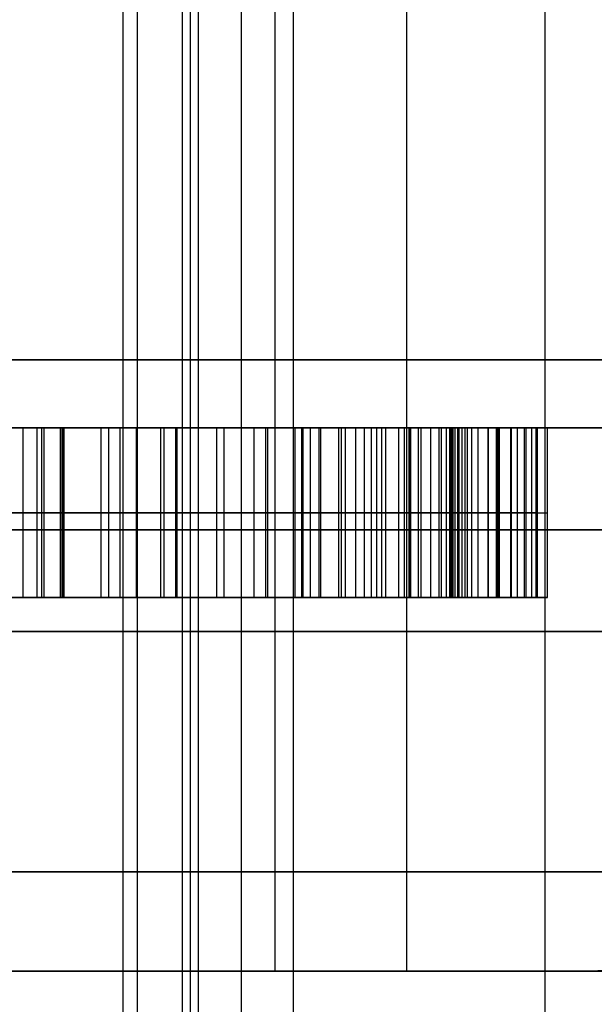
# Model space of a CAD drawing. Header units: millimetres. Extents: x 0 to 284, y -110 to 65.
# Tile 100 of 227: x 250.827 to 251.673, y -92.749 to -91.299. Entities that reach past the tile are written whole.
import ezdxf

# ---------------------------------------------------------------- set-up
doc = ezdxf.new("R2010")
doc.units = ezdxf.units.MM
doc.layers.add('Layer 01', color=7, linetype='Continuous', true_color=0x000000)

msp = doc.modelspace()

# ---------------------------------------------------------------- linework, layer by layer
at = {"layer": 'Layer 01'}
for p, q in [((250.9996, -89.25, 13.5736), (250.9996, -102.6, 13.5736)), ((251.1529, -89.25, 24.0722), (251.1529, -102.6, 24.0722)), ((251.2028, -92.7, 24.0731), (251.2028, -89.35, 24.0731)), ((251.3969, -92.7, 12.9548), (251.3969, -89.35, 12.9548)), ((250.9789, -106.2, 17.3997), (250.9789, -89.7, 17.3997)), ((251.078, -89.9, 31.2243), (251.078, -108.35, 31.2243)), ((250.8893, -92.15, 27.7949), (250.8893, -91.9, 27.7949)), ((250.8914, -92.15, 27.6795), (250.8914, -91.9, 27.6795)), ((251.057, -91.9, 27.7401), (251.057, -92.15, 27.7401)), ((251.2429, -91.9, 28.1088), (251.2429, -92.15, 28.1088)), ((251.3527, -92.15, 28.0594), (251.3527, -91.9, 28.0594)), ((251.4676, -91.9, 27.7216), (251.4676, -92.15, 27.7216)), ((251.529, -92.15, 28.3446), (251.529, -91.9, 28.3446)), ((251.5312, -92.15, 27.383), (251.5312, -91.9, 27.383)), ((251.5335, -92.15, 9.3683), (251.5335, -91.9, 9.3683)), ((251.5513, -92.15, 8.9246), (251.5513, -91.9, 8.9246)), ((251.5601, -92.15, 9.1486), (251.5601, -91.9, 9.1486)), ((251.5805, -91.9, 27.8647), (251.5805, -92.15, 27.8647)), ((251.5873, -92.15, 8.2989), (251.5873, -91.9, 8.2989)), ((250.7227, -92.025, 27.792), (251.056, -92.025, 27.7978)), ((251.058, -92.025, 27.6824), (250.7247, -92.025, 27.6766)), ((251.056, -92.025, 27.7978), (251.058, -92.025, 27.6824)), ((251.2438, -92.025, 28.0575), (251.242, -92.025, 28.1601)), ((251.4617, -92.025, 28.0613), (251.2438, -92.025, 28.0575)), ((251.4736, -92.025, 27.3819), (251.4617, -92.025, 28.0613)), ((251.5889, -92.025, 27.384), (251.4736, -92.025, 27.3819)), ((251.4858, -92.025, 28.3438), (251.5721, -92.025, 28.3454)), ((251.5499, -92.025, 9.3685), (251.517, -92.025, 9.368)), ((251.5703, -92.025, 8.9287), (251.5323, -92.025, 8.9206)), ((251.5499, -92.025, 9.3685), (251.5703, -92.025, 8.9287)), ((251.5704, -92.025, 8.3202), (251.6041, -92.025, 8.2776)), ((251.5721, -92.025, 28.3454), (251.5889, -92.025, 27.384)), ((250.8529, -92.15, 8.6882), (250.6715, -92.15, 8.6851)), ((250.7237, -92.15, 27.7343), (251.057, -92.15, 27.7401)), ((250.8914, -92.15, 27.6795), (250.8893, -92.15, 27.7949)), ((251.1244, -92.15, 9.3587), (251.126, -92.15, 9.2681)), ((251.146, -92.15, 8.1251), (251.1478, -92.15, 8.0213)), ((251.412, -92.15, 28.0605), (251.4096, -92.15, 28.2015)), ((251.4651, -92.15, 27.8645), (251.5805, -92.15, 27.8665)), ((251.6528, -92.7, 24.081), (251.2028, -92.7, 24.0731)), ((251.8468, -92.7, 12.9627), (251.3969, -92.7, 12.9548))]:
    msp.add_line(p, q, dxfattribs=at)
at = {"layer": 'Layer 01', "extrusion": (-1.1102e-16, 1, -1.93786e-18)}
msp.add_arc((-250.5, 18.5, -91.8), 11.25, 89, 269, dxfattribs=at)
at = {"layer": 'Layer 01', "extrusion": (-9.9898e-17, 1, -6.39099e-16)}
msp.add_arc((-250.5, 18.5, -91.9), 11.15, 89, 269, dxfattribs=at)
at = {"layer": 'Layer 01', "extrusion": (1.1102e-16, -1, 1.93786e-18)}
for centre in [(250.403, 24.0592, 91.9), (250.597, 12.9408, 91.9)]:
    msp.add_arc(centre, 1.75, 271, 91, dxfattribs=at)
at = {"layer": 'Layer 01', "extrusion": (1.66134e-16, -1, -3.15555e-15)}
msp.add_arc((250.5, 18.5, 91.9), 2.25, 271, 91, dxfattribs=at)
at = {"layer": 'Layer 01', "extrusion": (0, 1, 0)}
for centre, radius in [((-250.403, 24.0592, -92.05), 1.75), ((-250.5, 18.5, -92.05), 2.25), ((-250.597, 12.9408, -92.05), 1.75)]:
    msp.add_arc(centre, radius, 89, 269, dxfattribs=at)
at = {"layer": 'Layer 01', "extrusion": (7.72537e-15, 1, -2.66158e-16)}
msp.add_arc((-250.403, 24.0592, -92.2), 1.75, 89, 179, dxfattribs=at)
at = {"layer": 'Layer 01', "extrusion": (-8.11925e-15, -1, -1.41722e-16)}
for centre in [(250.403, 24.0592, 92.2), (250.597, 12.9408, 92.2)]:
    msp.add_arc(centre, 1.75, 271, 1, dxfattribs=at)
at = {"layer": 'Layer 01', "extrusion": (-3.93885e-16, 1, -4.0788e-16)}
msp.add_arc((-250.5, 18.5, -92.2), 2.25, 89, 179, dxfattribs=at)
at = {"layer": 'Layer 01', "extrusion": (1.00658e-29, -1, -9.72042e-30)}
msp.add_arc((250.5, 18.5, 92.2), 2.25, 271, 1, dxfattribs=at)
at = {"layer": 'Layer 01', "extrusion": (1.41722e-16, -1, -8.11925e-15)}
msp.add_arc((250.597, 12.9408, 92.2), 1.75, 1, 91, dxfattribs=at)
at = {"layer": 'Layer 01', "extrusion": (0.017452, -3.46945e-18, -0.999848)}
msp.add_arc((-92.2, 252.0347, -19.6854), 0.5, 90, 180, dxfattribs=at)
at = {"layer": 'Layer 01', "extrusion": (6.99744e-18, 1, -4.00883e-16)}
for start, end in [(359, 179), (179, 359)]:
    msp.add_arc((-250.5, 18.5, -92.7), 1.25, start, end, dxfattribs=at)
at = {"layer": 'Layer 01', "extrusion": (4.39889e-17, 1, -8.88237e-15)}
for centre in [(-250.403, 24.0592, -92.7), (-250.597, 12.9408, -92.7)]:
    msp.add_arc(centre, 0.8, 89, 269, dxfattribs=at)
at = {"layer": 'Layer 01'}
for points, degree in [([(251.2298, -102.6, 12.5383), (251.2298, -95.925, 12.5383), (251.2298, -89.25, 12.5383)], 2), ([(251.6003, -89.7, 18.9789), (251.6003, -97.95, 18.9789), (251.6003, -106.2, 18.9789)], 2), ([(251.066, -89.9, 31.9131), (251.066, -99.15, 31.9131), (251.066, -108.4, 31.9131)], 2), ([(251.09, -107.4, 30.5355), (251.09, -98.65, 30.5355), (251.09, -89.9, 30.5355)], 2), ([(250.8317, -91.9, 8.186), (250.7281, -91.9, 8.2989), (250.6753, -91.9, 8.4598), (250.6716, -91.9, 8.6666)], 3), ([(251.056, -91.9, 27.7978), (250.8893, -91.9, 27.7949), (250.7227, -91.9, 27.792)], 2), ([(250.7247, -91.9, 27.6766), (250.8914, -91.9, 27.6795), (251.058, -91.9, 27.6824)], 2), ([(250.8118, -91.9, 9.1673), (250.9087, -91.9, 9.2943), (251.0286, -91.9, 9.3594), (251.172, -91.9, 9.362)], 3), ([(250.8317, -92.15, 8.186), (250.8317, -92.025, 8.186), (250.8317, -91.9, 8.186)], 2), ([(251.1894, -91.9, 8.0201), (251.0543, -91.9, 8.0178), (250.9353, -91.9, 8.0731), (250.8317, -91.9, 8.186)], 3), ([(250.8525, -92.15, 8.7037), (250.8525, -92.025, 8.7037), (250.8525, -91.9, 8.7037)], 2), ([(250.8591, -92.15, 8.8518), (250.8591, -92.025, 8.8518), (250.8591, -91.9, 8.8518)], 2), ([(250.8628, -92.15, 8.5558), (250.8628, -92.025, 8.5558), (250.8628, -91.9, 8.5558)], 2), ([(250.8866, -92.15, 8.9883), (250.8866, -92.025, 8.9883), (250.8866, -91.9, 8.9883)], 2), ([(250.8923, -92.15, 8.4137), (250.8923, -92.025, 8.4137), (250.8923, -91.9, 8.4137)], 2), ([(250.9466, -92.15, 9.1212), (250.9466, -92.025, 9.1212), (250.9466, -91.9, 9.1212)], 2), ([(250.9578, -92.15, 8.2679), (250.9578, -92.025, 8.2679), (250.9578, -91.9, 8.2679)], 2), ([(250.9745, -92.15, 9.3113), (250.9745, -92.025, 9.3113), (250.9745, -91.9, 9.3113)], 2), ([(250.9987, -92.15, 8.0598), (250.9987, -92.025, 8.0598), (250.9987, -91.9, 8.0598)], 2), ([(251.0345, -92.15, 8.1806), (251.0345, -92.025, 8.1806), (251.0345, -91.9, 8.1806)], 2), ([(251.0396, -92.15, 9.2249), (251.0396, -92.025, 9.2249), (251.0396, -91.9, 9.2249)], 2), ([(251.058, -91.9, 27.6824), (251.057, -91.9, 27.7401), (251.056, -91.9, 27.7978)], 2), ([(251.056, -91.9, 27.7978), (251.056, -92.025, 27.7978), (251.056, -92.15, 27.7978)], 2), ([(251.058, -91.9, 27.6824), (251.058, -92.025, 27.6824), (251.058, -92.15, 27.6824)], 2), ([(251.1171, -92.15, 9.2655), (251.1171, -92.025, 9.2655), (251.1171, -91.9, 9.2655)], 2), ([(251.1281, -92.15, 8.1301), (251.1281, -92.025, 8.1301), (251.1281, -91.9, 8.1301)], 2), ([(251.172, -92.15, 9.362), (251.172, -92.025, 9.362), (251.172, -91.9, 9.362)], 2), ([(251.172, -91.9, 9.362), (251.2392, -91.9, 9.3631), (251.2999, -91.9, 9.352), (251.3525, -91.9, 9.3299)], 3), ([(251.1894, -92.15, 8.0201), (251.1894, -92.025, 8.0201), (251.1894, -91.9, 8.0201)], 2), ([(251.4027, -91.9, 8.0788), (251.3377, -91.9, 8.0415), (251.2664, -91.9, 8.0215), (251.1894, -91.9, 8.0201)], 3), ([(251.1921, -92.15, 9.2777), (251.1921, -92.025, 9.2777), (251.1921, -91.9, 9.2777)], 2), ([(251.2326, -92.15, 8.1159), (251.2326, -92.025, 8.1159), (251.2326, -91.9, 8.1159)], 2), ([(251.242, -91.9, 28.1601), (251.242, -92.025, 28.1601), (251.242, -92.15, 28.1601)], 2), ([(251.242, -91.9, 28.1601), (251.2429, -91.9, 28.1088), (251.2438, -91.9, 28.0575)], 2), ([(251.2438, -91.9, 28.0575), (251.2438, -92.025, 28.0575), (251.2438, -92.15, 28.0575)], 2), ([(251.2438, -91.9, 28.0575), (251.3527, -91.9, 28.0594), (251.4617, -91.9, 28.0613)], 2), ([(251.2552, -92.15, 9.2719), (251.2552, -92.025, 9.2719), (251.2552, -91.9, 9.2719)], 2), ([(251.2677, -92.15, 9.3546), (251.2677, -92.025, 9.3546), (251.2677, -91.9, 9.3546)], 2), ([(251.2704, -92.15, 28.1616), (251.2704, -92.025, 28.1616), (251.2704, -91.9, 28.1616)], 2), ([(251.297, -92.15, 28.1642), (251.297, -92.025, 28.1642), (251.297, -91.9, 28.1642)], 2), ([(251.3006, -92.15, 8.036), (251.3006, -92.025, 8.036), (251.3006, -91.9, 8.036)], 2), ([(251.3065, -92.15, 8.1248), (251.3065, -92.025, 8.1248), (251.3065, -91.9, 8.1248)], 2), ([(251.3218, -92.15, 28.1683), (251.3218, -92.025, 28.1683), (251.3218, -91.9, 28.1683)], 2), ([(251.3348, -92.15, 9.2407), (251.3348, -92.025, 9.2407), (251.3348, -91.9, 9.2407)], 2), ([(251.3447, -92.15, 28.1737), (251.3447, -92.025, 28.1737), (251.3447, -91.9, 28.1737)], 2), ([(251.3525, -91.9, 9.3299), (251.3525, -92.025, 9.3299), (251.3525, -92.15, 9.3299)], 2), ([(251.3602, -92.15, 8.142), (251.3602, -92.025, 8.142), (251.3602, -91.9, 8.142)], 2), ([(251.3659, -92.15, 28.1803), (251.3659, -92.025, 28.1803), (251.3659, -91.9, 28.1803)], 2), ([(251.3852, -92.15, 28.188), (251.3852, -92.025, 28.188), (251.3852, -91.9, 28.188)], 2), ([(251.3937, -92.15, 9.1935), (251.3937, -92.025, 9.1935), (251.3937, -91.9, 9.1935)], 2), ([(251.4003, -92.15, 9.3107), (251.4003, -92.025, 9.3107), (251.4003, -91.9, 9.3107)], 2), ([(251.4026, -92.15, 28.1971), (251.4026, -92.025, 28.1971), (251.4026, -91.9, 28.1971)], 2), ([(251.4027, -92.15, 8.0788), (251.4027, -92.025, 8.0788), (251.4027, -91.9, 8.0788)], 2), ([(251.6041, -91.9, 8.2776), (251.5355, -91.9, 8.1823), (251.4679, -91.9, 8.1162), (251.4027, -91.9, 8.0788)], 3), ([(251.4139, -92.15, 8.1698), (251.4139, -92.025, 8.1698), (251.4139, -91.9, 8.1698)], 2), ([(251.4139, -91.9, 8.1698), (251.4307, -91.9, 8.1804), (251.4648, -91.9, 8.2051), (251.5171, -91.9, 8.2544), (251.5527, -91.9, 8.2967), (251.5704, -91.9, 8.3202)], 3), ([(251.4183, -92.15, 28.2076), (251.4183, -92.025, 28.2076), (251.4183, -91.9, 28.2076)], 2), ([(251.4321, -92.15, 28.2195), (251.4321, -92.025, 28.2195), (251.4321, -91.9, 28.2195)], 2), ([(251.4445, -92.15, 28.2327), (251.4445, -92.025, 28.2327), (251.4445, -91.9, 28.2327)], 2), ([(251.4481, -92.15, 9.2972), (251.4481, -92.025, 9.2972), (251.4481, -91.9, 9.2972)], 2), ([(251.4552, -92.15, 28.2475), (251.4552, -92.025, 28.2475), (251.4552, -91.9, 28.2475)], 2), ([(251.4602, -92.15, 9.2993), (251.4602, -92.025, 9.2993), (251.4602, -91.9, 9.2993)], 2), ([(251.4617, -92.15, 28.0613), (251.4617, -92.025, 28.0613), (251.4617, -91.9, 28.0613)], 2), ([(251.4617, -91.9, 28.0613), (251.4676, -91.9, 27.7216), (251.4736, -91.9, 27.3819)], 2), ([(251.4629, -92.15, 9.0962), (251.4629, -92.025, 9.0962), (251.4629, -91.9, 9.0962)], 2), ([(251.4646, -92.15, 28.2637), (251.4646, -92.025, 28.2637), (251.4646, -91.9, 28.2637)], 2), ([(251.465, -92.15, 8.2071), (251.465, -92.025, 8.2071), (251.465, -91.9, 8.2071)], 2), ([(251.4723, -92.15, 28.2815), (251.4723, -92.025, 28.2815), (251.4723, -91.9, 28.2815)], 2), ([(251.4736, -91.9, 27.3819), (251.4736, -92.025, 27.3819), (251.4736, -92.15, 27.3819)], 2), ([(251.4736, -91.9, 27.3819), (251.5312, -91.9, 27.383), (251.5889, -91.9, 27.384)], 2), ([(251.4784, -92.15, 28.3008), (251.4784, -92.025, 28.3008), (251.4784, -91.9, 28.3008)], 2), ([(251.4786, -92.15, 9.3104), (251.4786, -92.025, 9.3104), (251.4786, -91.9, 9.3104)], 2), ([(251.4828, -92.15, 28.3216), (251.4828, -92.025, 28.3216), (251.4828, -91.9, 28.3216)], 2), ([(251.5721, -91.9, 28.3454), (251.529, -91.9, 28.3446), (251.4858, -91.9, 28.3438)], 2), ([(251.4858, -91.9, 28.3438), (251.4858, -92.025, 28.3438), (251.4858, -92.15, 28.3438)], 2), ([(251.4929, -92.15, 9.326), (251.4929, -92.025, 9.326), (251.4929, -91.9, 9.326)], 2), ([(251.5021, -92.15, 8.1565), (251.5021, -92.025, 8.1565), (251.5021, -91.9, 8.1565)], 2), ([(251.517, -91.9, 9.368), (251.5335, -91.9, 9.3683), (251.5499, -91.9, 9.3685)], 2), ([(251.517, -92.15, 9.368), (251.517, -92.025, 9.368), (251.517, -91.9, 9.368)], 2), ([(251.5173, -92.15, 8.2568), (251.5173, -92.025, 8.2568), (251.5173, -91.9, 8.2568)], 2), ([(251.5323, -92.15, 8.9206), (251.5323, -92.025, 8.9206), (251.5323, -91.9, 8.9206)], 2), ([(251.5703, -91.9, 8.9287), (251.5513, -91.9, 8.9246), (251.5323, -91.9, 8.9206)], 2), ([(251.5499, -91.9, 9.3685), (251.5601, -91.9, 9.1486), (251.5703, -91.9, 8.9287)], 2), ([(251.5499, -92.15, 9.3685), (251.5499, -92.025, 9.3685), (251.5499, -91.9, 9.3685)], 2), ([(251.5703, -92.15, 8.9287), (251.5703, -92.025, 8.9287), (251.5703, -91.9, 8.9287)], 2), ([(251.5704, -91.9, 8.3202), (251.5873, -91.9, 8.2989), (251.6041, -91.9, 8.2776)], 2), ([(251.5704, -92.15, 8.3202), (251.5704, -92.025, 8.3202), (251.5704, -91.9, 8.3202)], 2), ([(251.5889, -91.9, 27.384), (251.5805, -91.9, 27.8647), (251.5721, -91.9, 28.3454)], 2), ([(251.5721, -91.9, 28.3454), (251.5721, -92.025, 28.3454), (251.5721, -92.15, 28.3454)], 2), ([(251.5889, -91.9, 27.384), (251.5889, -92.025, 27.384), (251.5889, -92.15, 27.384)], 2), ([(251.6041, -92.15, 8.2776), (251.6041, -92.025, 8.2776), (251.6041, -91.9, 8.2776)], 2), ([(250.6716, -92.025, 8.6666), (250.6753, -92.025, 8.4598), (250.7281, -92.025, 8.2989), (250.8317, -92.025, 8.186)], 3), ([(251.172, -92.025, 9.362), (251.0286, -92.025, 9.3594), (250.9087, -92.025, 9.2943), (250.8118, -92.025, 9.1673)], 3), ([(250.8317, -92.025, 8.186), (250.9353, -92.025, 8.0731), (251.0543, -92.025, 8.0178), (251.1894, -92.025, 8.0201)], 3), ([(251.3525, -92.025, 9.3299), (251.2999, -92.025, 9.352), (251.2392, -92.025, 9.3631), (251.172, -92.025, 9.362)], 3), ([(251.1894, -92.025, 8.0201), (251.2664, -92.025, 8.0215), (251.3377, -92.025, 8.0415), (251.4027, -92.025, 8.0788)], 3), ([(251.4027, -92.025, 8.0788), (251.4679, -92.025, 8.1162), (251.5355, -92.025, 8.1823), (251.6041, -92.025, 8.2776)], 3), ([(251.5704, -92.025, 8.3202), (251.5527, -92.025, 8.2967), (251.5171, -92.025, 8.2544), (251.4648, -92.025, 8.2051), (251.4307, -92.025, 8.1804), (251.4139, -92.025, 8.1698)], 3), ([(250.6716, -92.15, 8.6666), (250.6753, -92.15, 8.4598), (250.7281, -92.15, 8.2989), (250.8317, -92.15, 8.186)], 3), ([(250.7227, -92.15, 27.792), (250.8893, -92.15, 27.7949), (251.056, -92.15, 27.7978)], 2), ([(251.058, -92.15, 27.6824), (250.8914, -92.15, 27.6795), (250.7247, -92.15, 27.6766)], 2), ([(251.172, -92.15, 9.362), (251.0286, -92.15, 9.3594), (250.9087, -92.15, 9.2943), (250.8118, -92.15, 9.1673)], 3), ([(250.8317, -92.15, 8.186), (250.9353, -92.15, 8.0731), (251.0543, -92.15, 8.0178), (251.1894, -92.15, 8.0201)], 3), ([(251.056, -92.15, 27.7978), (251.057, -92.15, 27.7401), (251.058, -92.15, 27.6824)], 2), ([(251.3525, -92.15, 9.3299), (251.2999, -92.15, 9.352), (251.2392, -92.15, 9.3631), (251.172, -92.15, 9.362)], 3), ([(251.1894, -92.15, 8.0201), (251.2664, -92.15, 8.0215), (251.3377, -92.15, 8.0415), (251.4027, -92.15, 8.0788)], 3), ([(251.2438, -92.15, 28.0575), (251.2429, -92.15, 28.1088), (251.242, -92.15, 28.1601)], 2), ([(251.4617, -92.15, 28.0613), (251.3527, -92.15, 28.0594), (251.2438, -92.15, 28.0575)], 2), ([(251.4027, -92.15, 8.0788), (251.4679, -92.15, 8.1162), (251.5355, -92.15, 8.1823), (251.6041, -92.15, 8.2776)], 3), ([(251.5704, -92.15, 8.3202), (251.5527, -92.15, 8.2967), (251.5171, -92.15, 8.2544), (251.4648, -92.15, 8.2051), (251.4307, -92.15, 8.1804), (251.4139, -92.15, 8.1698)], 3), ([(251.4736, -92.15, 27.3819), (251.4676, -92.15, 27.7216), (251.4617, -92.15, 28.0613)], 2), ([(251.5889, -92.15, 27.384), (251.5312, -92.15, 27.383), (251.4736, -92.15, 27.3819)], 2), ([(251.4858, -92.15, 28.3438), (251.529, -92.15, 28.3446), (251.5721, -92.15, 28.3454)], 2), ([(251.5499, -92.15, 9.3685), (251.5335, -92.15, 9.3683), (251.517, -92.15, 9.368)], 2), ([(251.5323, -92.15, 8.9206), (251.5513, -92.15, 8.9246), (251.5703, -92.15, 8.9287)], 2), ([(251.5703, -92.15, 8.9287), (251.5601, -92.15, 9.1486), (251.5499, -92.15, 9.3685)], 2), ([(251.6041, -92.15, 8.2776), (251.5873, -92.15, 8.2989), (251.5704, -92.15, 8.3202)], 2), ([(251.5721, -92.15, 28.3454), (251.5805, -92.15, 27.8647), (251.5889, -92.15, 27.384)], 2)]:
    msp.add_open_spline(points, degree=degree, dxfattribs=at)
for points, knots in [([(250.9466, -91.9, 9.1212), (250.9204, -91.9, 9.0803), (250.9007, -91.9, 9.0349), (250.8731, -91.9, 8.944), (250.8644, -91.9, 8.898), (250.8535, -91.9, 8.8027), (250.8517, -91.9, 8.7531), (250.8525, -91.9, 8.7037)], [-1, -1, -1, -1, -0.662676, -0.662676, -0.341551, -0.341551, 0, 0, 0, 0]), ([(250.8525, -91.9, 8.7037), (250.8534, -91.9, 8.6542), (250.8565, -91.9, 8.6048), (250.869, -91.9, 8.5078), (250.8784, -91.9, 8.4599), (250.9077, -91.9, 8.3626), (250.9289, -91.9, 8.3127), (250.9578, -91.9, 8.2679)], [-1, -1, -1, -1, -0.673581, -0.673581, -0.353632, -0.353632, 0, 0, 0, 0]), ([(251.1921, -91.9, 9.2777), (251.1668, -91.9, 9.2772), (251.1412, -91.9, 9.2732), (251.0893, -91.9, 9.2565), (251.0628, -91.9, 9.2424), (251.0024, -91.9, 9.1971), (250.9717, -91.9, 9.1603), (250.9466, -91.9, 9.1212)], [-1, -1, -1, -1, -0.750092, -0.750092, -0.461566, -0.461566, 0, 0, 0, 0]), ([(250.9578, -91.9, 8.2679), (250.9788, -91.9, 8.2354), (251.0044, -91.9, 8.2049), (251.062, -91.9, 8.1583), (251.0942, -91.9, 8.1408), (251.1616, -91.9, 8.1196), (251.1974, -91.9, 8.1153), (251.2326, -91.9, 8.1159)], [-1, -1, -1, -1, -0.645803, -0.645803, -0.321358, -0.321358, 0, 0, 0, 0]), ([(251.3937, -91.9, 9.1935), (251.3761, -91.9, 9.2115), (251.3563, -91.9, 9.2277), (251.3103, -91.9, 9.2554), (251.2831, -91.9, 9.2661), (251.2346, -91.9, 9.2762), (251.2133, -91.9, 9.278), (251.1921, -91.9, 9.2777)], [-1, -1, -1, -1, -0.663603, -0.663603, -0.281676, -0.281676, 0, 0, 0, 0]), ([(251.2326, -91.9, 8.1159), (251.2574, -91.9, 8.1163), (251.2823, -91.9, 8.1192), (251.3248, -91.9, 8.129), (251.3428, -91.9, 8.1348), (251.3788, -91.9, 8.1497), (251.3969, -91.9, 8.1591), (251.4139, -91.9, 8.1698)], [-1, -1, -1, -1, -0.610698, -0.610698, -0.316097, -0.316097, 0, 0, 0, 0]), ([(251.4858, -91.9, 28.3438), (251.4849, -91.9, 28.3364), (251.4832, -91.9, 28.3219), (251.4787, -91.9, 28.3011), (251.4727, -91.9, 28.2817), (251.465, -91.9, 28.2638), (251.4556, -91.9, 28.2475), (251.4448, -91.9, 28.2325), (251.4323, -91.9, 28.2193), (251.4183, -91.9, 28.2072), (251.4026, -91.9, 28.1967), (251.385, -91.9, 28.1876), (251.3655, -91.9, 28.1799), (251.3443, -91.9, 28.1733), (251.3213, -91.9, 28.1679), (251.2965, -91.9, 28.1639), (251.2699, -91.9, 28.1613), (251.2515, -91.9, 28.1605), (251.242, -91.9, 28.1601)], [-1, -1, -1, -1, -0.934225, -0.872277, -0.813004, -0.756384, -0.701737, -0.6482, -0.595178, -0.54193, -0.486852, -0.429223, -0.368413, -0.303723, -0.23479, -0.161396, -0.083227, 0, 0, 0, 0]), ([(251.3525, -91.9, 9.3299), (251.3683, -91.9, 9.3232), (251.3842, -91.9, 9.3167), (251.4158, -91.9, 9.3049), (251.4315, -91.9, 9.2969), (251.4481, -91.9, 9.2972)], [-1, -1, -1, -1, -0.491334, -0.491334, 0, 0, 0, 0]), ([(251.5323, -91.9, 8.9206), (251.5146, -91.9, 8.981), (251.4928, -91.9, 9.0408), (251.444, -91.9, 9.1312), (251.4215, -91.9, 9.165), (251.3937, -91.9, 9.1935)], [-1, -1, -1, -1, -0.387428, -0.387428, 0, 0, 0, 0]), ([(251.4481, -91.9, 9.2972), (251.4522, -91.9, 9.2972), (251.4563, -91.9, 9.298), (251.4669, -91.9, 9.3017), (251.4732, -91.9, 9.3057), (251.4839, -91.9, 9.315), (251.4886, -91.9, 9.3204), (251.5027, -91.9, 9.3388), (251.5104, -91.9, 9.3533), (251.517, -91.9, 9.368)], [-1, -1, -1, -1, -0.881434, -0.881434, -0.67307, -0.67307, -0.468683, -0.468683, 0, 0, 0, 0]), ([(250.8525, -92.025, 8.7037), (250.8517, -92.025, 8.7531), (250.8535, -92.025, 8.8027), (250.8644, -92.025, 8.898), (250.8731, -92.025, 8.944), (250.9007, -92.025, 9.0349), (250.9204, -92.025, 9.0803), (250.9466, -92.025, 9.1212)], [0, 0, 0, 0, 0.341551, 0.341551, 0.662676, 0.662676, 1, 1, 1, 1]), ([(250.9578, -92.025, 8.2679), (250.9289, -92.025, 8.3127), (250.9077, -92.025, 8.3626), (250.8784, -92.025, 8.4599), (250.869, -92.025, 8.5078), (250.8565, -92.025, 8.6048), (250.8534, -92.025, 8.6542), (250.8525, -92.025, 8.7037)], [0, 0, 0, 0, 0.353632, 0.353632, 0.673581, 0.673581, 1, 1, 1, 1]), ([(250.9466, -92.025, 9.1212), (250.9717, -92.025, 9.1603), (251.0024, -92.025, 9.1971), (251.0628, -92.025, 9.2424), (251.0893, -92.025, 9.2565), (251.1412, -92.025, 9.2732), (251.1668, -92.025, 9.2772), (251.1921, -92.025, 9.2777)], [0, 0, 0, 0, 0.461566, 0.461566, 0.750092, 0.750092, 1, 1, 1, 1]), ([(251.2326, -92.025, 8.1159), (251.1974, -92.025, 8.1153), (251.1616, -92.025, 8.1196), (251.0942, -92.025, 8.1408), (251.062, -92.025, 8.1583), (251.0044, -92.025, 8.2049), (250.9788, -92.025, 8.2354), (250.9578, -92.025, 8.2679)], [0, 0, 0, 0, 0.321358, 0.321358, 0.645803, 0.645803, 1, 1, 1, 1]), ([(251.1921, -92.025, 9.2777), (251.2133, -92.025, 9.278), (251.2346, -92.025, 9.2762), (251.2831, -92.025, 9.2661), (251.3103, -92.025, 9.2554), (251.3563, -92.025, 9.2277), (251.3761, -92.025, 9.2115), (251.3937, -92.025, 9.1935)], [0, 0, 0, 0, 0.281676, 0.281676, 0.663603, 0.663603, 1, 1, 1, 1]), ([(251.4139, -92.025, 8.1698), (251.3969, -92.025, 8.1591), (251.3788, -92.025, 8.1497), (251.3428, -92.025, 8.1348), (251.3248, -92.025, 8.129), (251.2823, -92.025, 8.1192), (251.2574, -92.025, 8.1163), (251.2326, -92.025, 8.1159)], [0, 0, 0, 0, 0.316097, 0.316097, 0.610698, 0.610698, 1, 1, 1, 1]), ([(251.242, -92.025, 28.1601), (251.2515, -92.025, 28.1605), (251.2699, -92.025, 28.1613), (251.2965, -92.025, 28.1639), (251.3213, -92.025, 28.1679), (251.3443, -92.025, 28.1733), (251.3655, -92.025, 28.1799), (251.385, -92.025, 28.1876), (251.4026, -92.025, 28.1967), (251.4183, -92.025, 28.2072), (251.4323, -92.025, 28.2193), (251.4448, -92.025, 28.2325), (251.4556, -92.025, 28.2475), (251.465, -92.025, 28.2638), (251.4727, -92.025, 28.2817), (251.4787, -92.025, 28.3011), (251.4832, -92.025, 28.3219), (251.4849, -92.025, 28.3364), (251.4858, -92.025, 28.3438)], [0, 0, 0, 0, 0.083227, 0.161396, 0.23479, 0.303723, 0.368413, 0.429223, 0.486852, 0.54193, 0.595178, 0.6482, 0.701737, 0.756384, 0.813004, 0.872277, 0.934225, 1, 1, 1, 1]), ([(251.4481, -92.025, 9.2972), (251.4315, -92.025, 9.2969), (251.4158, -92.025, 9.3049), (251.3842, -92.025, 9.3167), (251.3683, -92.025, 9.3232), (251.3525, -92.025, 9.3299)], [0, 0, 0, 0, 0.491334, 0.491334, 1, 1, 1, 1]), ([(251.3937, -92.025, 9.1935), (251.4215, -92.025, 9.165), (251.444, -92.025, 9.1312), (251.4928, -92.025, 9.0408), (251.5146, -92.025, 8.981), (251.5323, -92.025, 8.9206)], [0, 0, 0, 0, 0.387428, 0.387428, 1, 1, 1, 1]), ([(251.517, -92.025, 9.368), (251.5104, -92.025, 9.3533), (251.5027, -92.025, 9.3388), (251.4886, -92.025, 9.3204), (251.4839, -92.025, 9.315), (251.4732, -92.025, 9.3057), (251.4669, -92.025, 9.3017), (251.4563, -92.025, 9.298), (251.4522, -92.025, 9.2972), (251.4481, -92.025, 9.2972)], [0, 0, 0, 0, 0.468683, 0.468683, 0.67307, 0.67307, 0.881434, 0.881434, 1, 1, 1, 1]), ([(250.8525, -92.15, 8.7037), (250.8517, -92.15, 8.7531), (250.8535, -92.15, 8.8027), (250.8644, -92.15, 8.898), (250.8731, -92.15, 8.944), (250.9007, -92.15, 9.0349), (250.9204, -92.15, 9.0803), (250.9466, -92.15, 9.1212)], [0, 0, 0, 0, 0.341551, 0.341551, 0.662676, 0.662676, 1, 1, 1, 1]), ([(250.9578, -92.15, 8.2679), (250.9289, -92.15, 8.3127), (250.9077, -92.15, 8.3626), (250.8784, -92.15, 8.4599), (250.869, -92.15, 8.5078), (250.8565, -92.15, 8.6048), (250.8534, -92.15, 8.6542), (250.8525, -92.15, 8.7037)], [0, 0, 0, 0, 0.353632, 0.353632, 0.673581, 0.673581, 1, 1, 1, 1]), ([(250.9466, -92.15, 9.1212), (250.9717, -92.15, 9.1603), (251.0024, -92.15, 9.1971), (251.0628, -92.15, 9.2424), (251.0893, -92.15, 9.2565), (251.1412, -92.15, 9.2732), (251.1668, -92.15, 9.2772), (251.1921, -92.15, 9.2777)], [0, 0, 0, 0, 0.461566, 0.461566, 0.750092, 0.750092, 1, 1, 1, 1]), ([(251.2326, -92.15, 8.1159), (251.1974, -92.15, 8.1153), (251.1616, -92.15, 8.1196), (251.0942, -92.15, 8.1408), (251.062, -92.15, 8.1583), (251.0044, -92.15, 8.2049), (250.9788, -92.15, 8.2354), (250.9578, -92.15, 8.2679)], [0, 0, 0, 0, 0.321358, 0.321358, 0.645803, 0.645803, 1, 1, 1, 1]), ([(251.1921, -92.15, 9.2777), (251.2133, -92.15, 9.278), (251.2346, -92.15, 9.2762), (251.2831, -92.15, 9.2661), (251.3103, -92.15, 9.2554), (251.3563, -92.15, 9.2277), (251.3761, -92.15, 9.2115), (251.3937, -92.15, 9.1935)], [0, 0, 0, 0, 0.281676, 0.281676, 0.663603, 0.663603, 1, 1, 1, 1]), ([(251.4139, -92.15, 8.1698), (251.3969, -92.15, 8.1591), (251.3788, -92.15, 8.1497), (251.3428, -92.15, 8.1348), (251.3248, -92.15, 8.129), (251.2823, -92.15, 8.1192), (251.2574, -92.15, 8.1163), (251.2326, -92.15, 8.1159)], [0, 0, 0, 0, 0.316097, 0.316097, 0.610698, 0.610698, 1, 1, 1, 1]), ([(251.242, -92.15, 28.1601), (251.2515, -92.15, 28.1605), (251.2699, -92.15, 28.1613), (251.2965, -92.15, 28.1639), (251.3213, -92.15, 28.1679), (251.3443, -92.15, 28.1733), (251.3655, -92.15, 28.1799), (251.385, -92.15, 28.1876), (251.4026, -92.15, 28.1967), (251.4183, -92.15, 28.2072), (251.4323, -92.15, 28.2193), (251.4448, -92.15, 28.2325), (251.4556, -92.15, 28.2475), (251.465, -92.15, 28.2638), (251.4727, -92.15, 28.2817), (251.4787, -92.15, 28.3011), (251.4832, -92.15, 28.3219), (251.4849, -92.15, 28.3364), (251.4858, -92.15, 28.3438)], [0, 0, 0, 0, 0.083227, 0.161396, 0.23479, 0.303723, 0.368413, 0.429223, 0.486852, 0.54193, 0.595178, 0.6482, 0.701737, 0.756384, 0.813004, 0.872277, 0.934225, 1, 1, 1, 1]), ([(251.4481, -92.15, 9.2972), (251.4315, -92.15, 9.2969), (251.4158, -92.15, 9.3049), (251.3842, -92.15, 9.3167), (251.3683, -92.15, 9.3232), (251.3525, -92.15, 9.3299)], [0, 0, 0, 0, 0.491334, 0.491334, 1, 1, 1, 1]), ([(251.3937, -92.15, 9.1935), (251.4215, -92.15, 9.165), (251.444, -92.15, 9.1312), (251.4928, -92.15, 9.0408), (251.5146, -92.15, 8.981), (251.5323, -92.15, 8.9206)], [0, 0, 0, 0, 0.387428, 0.387428, 1, 1, 1, 1]), ([(251.517, -92.15, 9.368), (251.5104, -92.15, 9.3533), (251.5027, -92.15, 9.3388), (251.4886, -92.15, 9.3204), (251.4839, -92.15, 9.315), (251.4732, -92.15, 9.3057), (251.4669, -92.15, 9.3017), (251.4563, -92.15, 9.298), (251.4522, -92.15, 9.2972), (251.4481, -92.15, 9.2972)], [0, 0, 0, 0, 0.468683, 0.468683, 0.67307, 0.67307, 0.881434, 0.881434, 1, 1, 1, 1]), ([(249.1532, -92.7, 24.0373), (249.1504, -92.7, 24.1964), (249.177, -92.7, 24.3503), (249.2399, -92.7, 24.5175), (249.2486, -92.7, 24.5391), (249.2656, -92.7, 24.5784), (249.2926, -92.7, 24.6364), (249.3652, -92.7, 24.7655), (249.4439, -92.7, 24.8656), (249.6235, -92.7, 25.0513), (249.7636, -92.7, 25.1471), (249.9425, -92.7, 25.2214), (249.9595, -92.7, 25.228), (249.9966, -92.7, 25.2415), (250.0526, -92.7, 25.2603), (250.1851, -92.7, 25.2946), (250.3019, -92.7, 25.3076), (250.5397, -92.7, 25.3117), (250.6943, -92.7, 25.2851), (250.8613, -92.7, 25.2223), (250.8829, -92.7, 25.2136), (250.9222, -92.7, 25.1965), (250.9802, -92.7, 25.1695), (251.1094, -92.7, 25.0969), (251.2094, -92.7, 25.0182), (251.3951, -92.7, 24.8386), (251.4909, -92.7, 24.6985), (251.5653, -92.7, 24.5196), (251.5718, -92.7, 24.5027), (251.5853, -92.7, 24.4656), (251.6041, -92.7, 24.4096), (251.6384, -92.7, 24.2772), (251.6514, -92.7, 24.1603), (251.6528, -92.7, 24.081)], [-3.943308, -3.943308, -3.943308, -3.943308, -3.450395, -3.450395, -3.38878, -3.38878, -3.327166, -3.203938, -2.957481, -2.957481, -2.464568, -2.464568, -2.402953, -2.402953, -2.341339, -2.218111, -1.971654, -1.971654, -1.478741, -1.478741, -1.417126, -1.417126, -1.355512, -1.232284, -0.985827, -0.985827, -0.492914, -0.492914, -0.431299, -0.431299, -0.369685, -0.246457, 0, 0, 0, 0]), ([(251.6528, -92.7, 24.081), (251.6556, -92.7, 23.9219), (251.629, -92.7, 23.768), (251.5661, -92.7, 23.6008), (251.5574, -92.7, 23.5792), (251.5403, -92.7, 23.5399), (251.5133, -92.7, 23.4819), (251.4407, -92.7, 23.3528), (251.362, -92.7, 23.2528), (251.1824, -92.7, 23.067), (251.0423, -92.7, 22.9712), (250.8634, -92.7, 22.8969), (250.8464, -92.7, 22.8903), (250.8093, -92.7, 22.8768), (250.7533, -92.7, 22.858), (250.6209, -92.7, 22.8237), (250.5041, -92.7, 22.8107), (250.2662, -92.7, 22.8066), (250.1116, -92.7, 22.8332), (249.9446, -92.7, 22.896), (249.923, -92.7, 22.9048), (249.8838, -92.7, 22.9218), (249.8257, -92.7, 22.9488), (249.6966, -92.7, 23.0214), (249.5966, -92.7, 23.1001), (249.4108, -92.7, 23.2797), (249.3151, -92.7, 23.4198), (249.2407, -92.7, 23.5987), (249.2341, -92.7, 23.6156), (249.2207, -92.7, 23.6527), (249.2019, -92.7, 23.7087), (249.1676, -92.7, 23.8411), (249.1545, -92.7, 23.958), (249.1532, -92.7, 24.0373)], [-3.943308, -3.943308, -3.943308, -3.943308, -3.450395, -3.450395, -3.38878, -3.38878, -3.327166, -3.203938, -2.957481, -2.957481, -2.464568, -2.464568, -2.402953, -2.402953, -2.341339, -2.218111, -1.971654, -1.971654, -1.478741, -1.478741, -1.417126, -1.417126, -1.355512, -1.232284, -0.985827, -0.985827, -0.492914, -0.492914, -0.431299, -0.431299, -0.369685, -0.246457, 0, 0, 0, 0]), ([(249.3472, -92.7, 12.919), (249.3444, -92.7, 13.0781), (249.371, -92.7, 13.232), (249.4339, -92.7, 13.3992), (249.4426, -92.7, 13.4208), (249.4597, -92.7, 13.4601), (249.4867, -92.7, 13.5181), (249.5593, -92.7, 13.6472), (249.638, -92.7, 13.7472), (249.8176, -92.7, 13.933), (249.9577, -92.7, 14.0288), (250.1366, -92.7, 14.1031), (250.1536, -92.7, 14.1097), (250.1907, -92.7, 14.1232), (250.2467, -92.7, 14.142), (250.3791, -92.7, 14.1763), (250.4959, -92.7, 14.1893), (250.7338, -92.7, 14.1934), (250.8884, -92.7, 14.1668), (251.0554, -92.7, 14.104), (251.077, -92.7, 14.0952), (251.1162, -92.7, 14.0782), (251.1743, -92.7, 14.0512), (251.3034, -92.7, 13.9786), (251.4034, -92.7, 13.8999), (251.5892, -92.7, 13.7203), (251.6849, -92.7, 13.5802), (251.7593, -92.7, 13.4013), (251.7659, -92.7, 13.3844), (251.7793, -92.7, 13.3473), (251.7981, -92.7, 13.2913), (251.8324, -92.7, 13.1589), (251.8455, -92.7, 13.042), (251.8468, -92.7, 12.9627)], [-3.943308, -3.943308, -3.943308, -3.943308, -3.450395, -3.450395, -3.38878, -3.38878, -3.327166, -3.203938, -2.957481, -2.957481, -2.464568, -2.464568, -2.402953, -2.402953, -2.341339, -2.218111, -1.971654, -1.971654, -1.478741, -1.478741, -1.417126, -1.417126, -1.355512, -1.232284, -0.985827, -0.985827, -0.492914, -0.492914, -0.431299, -0.431299, -0.369685, -0.246457, 0, 0, 0, 0]), ([(251.8468, -92.7, 12.9627), (251.8496, -92.7, 12.8036), (251.823, -92.7, 12.6497), (251.7601, -92.7, 12.4825), (251.7514, -92.7, 12.4609), (251.7344, -92.7, 12.4216), (251.7074, -92.7, 12.3636), (251.6348, -92.7, 12.2345), (251.5561, -92.7, 12.1344), (251.3765, -92.7, 11.9487), (251.2364, -92.7, 11.8529), (251.0575, -92.7, 11.7786), (251.0405, -92.7, 11.772), (251.0034, -92.7, 11.7585), (250.9474, -92.7, 11.7397), (250.8149, -92.7, 11.7054), (250.6981, -92.7, 11.6924), (250.4603, -92.7, 11.6883), (250.3057, -92.7, 11.7149), (250.1387, -92.7, 11.7777), (250.1171, -92.7, 11.7864), (250.0778, -92.7, 11.8035), (250.0198, -92.7, 11.8305), (249.8906, -92.7, 11.9031), (249.7906, -92.7, 11.9818), (249.6049, -92.7, 12.1614), (249.5091, -92.7, 12.3015), (249.4347, -92.7, 12.4804), (249.4282, -92.7, 12.4973), (249.4147, -92.7, 12.5344), (249.3959, -92.7, 12.5904), (249.3616, -92.7, 12.7228), (249.3486, -92.7, 12.8397), (249.3472, -92.7, 12.919)], [-3.943308, -3.943308, -3.943308, -3.943308, -3.450395, -3.450395, -3.38878, -3.38878, -3.327166, -3.203938, -2.957481, -2.957481, -2.464568, -2.464568, -2.402953, -2.402953, -2.341339, -2.218111, -1.971654, -1.971654, -1.478741, -1.478741, -1.417126, -1.417126, -1.355512, -1.232284, -0.985827, -0.985827, -0.492914, -0.492914, -0.431299, -0.431299, -0.369685, -0.246457, 0, 0, 0, 0]), ([(252.2497, -92.7, 18.5305), (252.2478, -92.7, 18.6417), (252.2296, -92.7, 18.8053), (252.1815, -92.7, 18.9907), (252.1508, -92.7, 19.082), (252.1362, -92.7, 19.1209), (252.1262, -92.7, 19.1467), (252.1214, -92.7, 19.1585), (252.023, -92.7, 19.3952), (251.8892, -92.7, 19.5912), (251.6289, -92.7, 19.8427), (251.4888, -92.7, 19.953), (251.308, -92.7, 20.0546), (251.2133, -92.7, 20.0986), (251.1718, -92.7, 20.116), (251.1439, -92.7, 20.1273), (251.1287, -92.7, 20.1332), (250.9075, -92.7, 20.2164), (250.6921, -92.7, 20.2536), (250.4695, -92.7, 20.2497)], [0, 0, 0, 0, 0.345041, 0.517562, 0.603822, 0.646953, 0.646953, 0.690083, 0.690083, 1.380165, 1.380165, 1.725207, 1.897727, 1.983988, 2.027118, 2.027118, 2.070248, 2.070248, 2.760331, 2.760331, 2.760331, 2.760331]), ([(252.2497, -92.7, 18.5305), (252.2536, -92.7, 18.3079), (252.2164, -92.7, 18.0925), (252.1332, -92.7, 17.8713), (252.1273, -92.7, 17.8561), (252.116, -92.7, 17.8282), (252.0986, -92.7, 17.7867), (252.0546, -92.7, 17.692), (251.953, -92.7, 17.5112), (251.8427, -92.7, 17.3711), (251.5912, -92.7, 17.1108), (251.3952, -92.7, 16.977), (251.1585, -92.7, 16.8786), (251.1467, -92.7, 16.8738), (251.1209, -92.7, 16.8638), (251.082, -92.7, 16.8492), (250.9907, -92.7, 16.8185), (250.8053, -92.7, 16.7704), (250.6417, -92.7, 16.7522), (250.5305, -92.7, 16.7503)], [-2.760331, -2.760331, -2.760331, -2.760331, -2.070248, -2.070248, -2.027118, -2.027118, -1.983988, -1.897727, -1.725207, -1.380165, -1.380165, -0.690083, -0.690083, -0.646953, -0.646953, -0.603822, -0.517562, -0.345041, 0, 0, 0, 0])]:
    msp.add_open_spline(points, degree=3, knots=knots, dxfattribs=at)
for points, weights in [([(252.6032, -92.5536, 18.5367), (252.5298, -92.5536, 22.7432), (248.3233, -92.5536, 22.6697), (248.3968, -92.5536, 18.4633)], [0.853553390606, 0.284517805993, 0.284517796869, 0.853553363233]), ([(248.7997, -92.5536, 24.0312), (248.8556, -92.5536, 20.8246), (252.0622, -92.5536, 20.8805), (252.0063, -92.5536, 24.0871)], [0.853553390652, 0.284517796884, 0.284517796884, 0.853553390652]), ([(252.0063, -92.5536, 24.0871), (251.9503, -92.5536, 27.2937), (248.7437, -92.5536, 27.2378), (248.7997, -92.5536, 24.0312)], [0.853553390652, 0.284517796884, 0.284517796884, 0.853553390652]), ([(248.9937, -92.5536, 12.9129), (249.0497, -92.5536, 9.7063), (252.2563, -92.5536, 9.7622), (252.2003, -92.5536, 12.9688)], [0.853553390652, 0.284517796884, 0.284517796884, 0.853553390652]), ([(252.2003, -92.5536, 12.9688), (252.1444, -92.5536, 16.1754), (248.9378, -92.5536, 16.1195), (248.9937, -92.5536, 12.9129)], [0.853553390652, 0.284517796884, 0.284517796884, 0.853553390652])]:
    msp.add_rational_spline(points, weights, degree=3, dxfattribs=at)
msp.add_rational_spline([(248.3969, -92.5537, 18.4633), (248.4183, -92.5537, 17.2386), (249.2959, -92.5537, 16.3869), (250.5169, -92.5537, 16.3967), (251.7582, -92.5537, 16.4066), (252.6248, -92.5537, 17.2955), (252.6031, -92.5537, 18.5367)], [0.846958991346, 0.685015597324, 0.687213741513, 0.853553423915, 0.684986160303, 0.684986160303, 0.853553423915], degree=3, knots=[0.0066074, 0.0066074, 0.0066074, 0.0066074, 0.5, 0.5, 0.5, 1, 1, 1, 1], dxfattribs=at)

doc.saveas('drawing.dxf')
